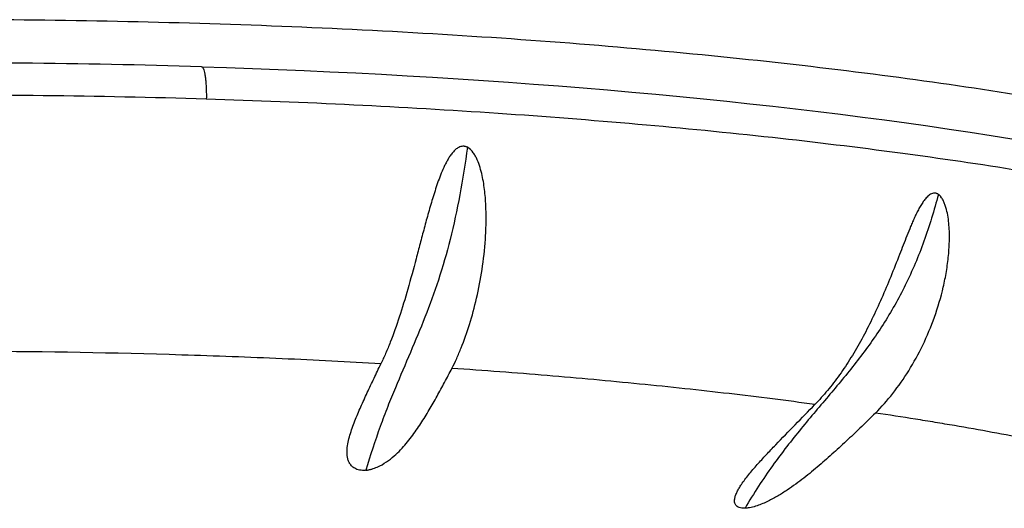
# Model space of a CAD drawing. Header units: millimetres. Extents: x -312 to 514, y -125 to 638.
# Tile 31 of 42: x -208.81 to -195.73, y 609.04 to 615.53. Entities that reach past the tile are written whole.
import ezdxf

# ---------------------------------------------------------------- set-up
doc = ezdxf.new("R2010")
doc.units = ezdxf.units.MM
doc.header["$LTSCALE"] = 23.1
doc.layers.get('0').update_dxf_attribs({"linetype": 'CONTINUOUS'})

msp = doc.modelspace()

# ---------------------------------------------------------------- linework, layer by layer
at = {"color": 9, "linetype": 'CONTINUOUS'}
msp.add_line((-206.328, 614.499), (-206.329, 614.476), dxfattribs=at)
at = {"color": 7, "linetype": 'CONTINUOUS'}
msp.add_lwpolyline([(-195.63, 613.941), (-195.904, 613.985), (-196.181, 614.028), (-196.461, 614.07), (-196.744, 614.111), (-197.03, 614.152), (-197.32, 614.191), (-197.611, 614.23), (-197.905, 614.267), (-198.202, 614.303), (-198.501, 614.339), (-198.803, 614.373), (-199.108, 614.407), (-199.416, 614.44), (-199.726, 614.471), (-200.04, 614.502), (-200.356, 614.532), (-200.675, 614.561), (-200.998, 614.589), (-201.323, 614.616), (-201.651, 614.642), (-201.981, 614.667), (-202.314, 614.692), (-202.648, 614.715), (-202.985, 614.737), (-203.323, 614.758), (-203.662, 614.778), (-204.002, 614.797), (-204.344, 614.815), (-204.687, 614.831), (-205.03, 614.847), (-205.373, 614.862), (-205.717, 614.875), (-206.061, 614.888), (-206.391, 614.898)], dxfattribs=at)
at = {"color": 9, "linetype": 'CONTINUOUS'}
msp.add_arc((-209.797, 510.111), 101.011, 88.21721, 89.74925, dxfattribs=at)
for points, knots in [([(-187.352, 611.134), (-187.352, 611.17), (-187.356, 611.243), (-187.384, 611.39), (-187.456, 611.576), (-187.596, 611.791), (-187.788, 612.004), (-188.033, 612.214), (-188.33, 612.421), (-188.677, 612.625), (-189.076, 612.825), (-189.524, 613.021), (-190.021, 613.213), (-190.565, 613.4), (-191.156, 613.581), (-191.792, 613.757), (-192.471, 613.926), (-193.192, 614.089), (-194.23, 614.302), (-195.619, 614.545), (-197.388, 614.8), (-199.277, 615.019), (-201.267, 615.202), (-203.34, 615.346), (-205.475, 615.45), (-207.653, 615.513), (-209.117, 615.527), (-209.852, 615.527)], [0, 0, 0, 0, 0.004579, 0.009226, 0.01897, 0.029699, 0.041746, 0.055337, 0.070618, 0.087675, 0.106558, 0.127287, 0.149863, 0.174269, 0.200477, 0.22845, 0.258139, 0.289489, 0.322441, 0.392871, 0.468835, 0.549665, 0.634638, 0.722981, 0.813884, 0.906509, 1, 1, 1, 1]), ([(-206.391, 614.902), (-206.389, 614.902), (-206.383, 614.9), (-206.379, 614.896), (-206.377, 614.893)], [0, 0, 0, 0, 0.437684, 1, 1, 1, 1]), ([(-206.377, 614.893), (-206.375, 614.891), (-206.372, 614.884), (-206.364, 614.868), (-206.356, 614.841), (-206.348, 614.802), (-206.341, 614.754), (-206.336, 614.698), (-206.33, 614.612), (-206.329, 614.545), (-206.328, 614.499)], [0, 0, 0, 0, 0.024649, 0.0549, 0.132748, 0.23336, 0.355144, 0.495764, 0.652352, 1, 1, 1, 1]), ([(-206.329, 614.476), (-205.676, 614.456), (-204.383, 614.404), (-202.471, 614.293), (-200.618, 614.149), (-198.837, 613.974), (-197.143, 613.77), (-195.549, 613.536), (-194.068, 613.277), (-192.911, 613.035), (-192.051, 612.829), (-191.457, 612.672), (-190.899, 612.51), (-190.379, 612.344), (-189.896, 612.174), (-189.453, 611.999), (-189.05, 611.821), (-188.688, 611.639), (-188.368, 611.455), (-188.089, 611.268), (-187.853, 611.079), (-187.66, 610.887), (-187.509, 610.693), (-187.403, 610.496), (-187.342, 610.298), (-187.332, 610.164), (-187.335, 610.098)], [0, 0, 0, 0, 0.097472, 0.19288, 0.285503, 0.374648, 0.459654, 0.539897, 0.614801, 0.683847, 0.71603, 0.746584, 0.775464, 0.802634, 0.828062, 0.851726, 0.873615, 0.89373, 0.912087, 0.928726, 0.943714, 0.957158, 0.969224, 0.980151, 0.990269, 1, 1, 1, 1]), ([(-202.861, 613.832), (-202.889, 613.62), (-202.954, 613.21), (-203.081, 612.62), (-203.237, 612.078), (-203.419, 611.58), (-203.618, 611.106), (-203.788, 610.712), (-203.922, 610.384), (-204.059, 610.021), (-204.153, 609.738), (-204.211, 609.542)], [0, 0, 0, 0, 0.141819, 0.2762, 0.400566, 0.51658, 0.628586, 0.742314, 0.801789, 0.86406, 1, 1, 1, 1]), ([(-196.605, 613.206), (-196.66, 612.996), (-196.785, 612.586), (-197.029, 612.005), (-197.328, 611.477), (-197.672, 610.997), (-198.047, 610.547), (-198.368, 610.172), (-198.622, 609.855), (-198.812, 609.601), (-198.998, 609.328), (-199.116, 609.137), (-199.173, 609.037)], [0, 0, 0, 0, 0.131932, 0.259625, 0.381696, 0.499941, 0.617451, 0.73754, 0.799638, 0.863733, 0.930351, 1, 1, 1, 1]), ([(-204.01, 610.956), (-204.228, 610.969), (-204.665, 610.993), (-205.324, 611.024), (-205.988, 611.052), (-206.432, 611.067), (-206.655, 611.073)], [0, 0, 0, 0, 0.247125, 0.496358, 0.747395, 1, 1, 1, 1]), ([(-198.245, 610.416), (-198.433, 610.442), (-198.813, 610.492), (-199.389, 610.561), (-199.978, 610.627), (-200.577, 610.689), (-201.186, 610.747), (-201.805, 610.801), (-202.432, 610.851), (-202.854, 610.882), (-203.066, 610.896)], [0, 0, 0, 0, 0.117451, 0.237352, 0.359519, 0.483837, 0.610172, 0.738398, 0.868373, 1, 1, 1, 1]), ([(-193.615, 609.555), (-193.684, 609.573), (-193.824, 609.608), (-194.037, 609.66), (-194.254, 609.711), (-194.551, 609.779), (-194.934, 609.861), (-195.405, 609.956), (-195.893, 610.048), (-196.309, 610.121), (-196.649, 610.179), (-196.999, 610.236), (-197.264, 610.276), (-197.442, 610.302)], [0, 0, 0, 0, 0.054971, 0.110985, 0.168131, 0.226326, 0.345721, 0.469095, 0.596318, 0.727282, 0.794108, 0.861832, 1, 1, 1, 1])]:
    msp.add_open_spline(points, degree=3, knots=knots, dxfattribs=at)
at = {"color": 7, "linetype": 'CONTINUOUS'}
for points, knots in [([(-206.391, 614.902), (-207.189, 614.927), (-208.79, 614.958), (-211.188, 614.954), (-213.571, 614.9), (-215.91, 614.796), (-218.178, 614.643), (-220.349, 614.444), (-222.397, 614.2), (-224.015, 613.957), (-225.229, 613.74), (-226.077, 613.571), (-226.877, 613.394), (-227.629, 613.208), (-228.33, 613.013), (-228.98, 612.811), (-229.575, 612.601), (-230.117, 612.383), (-230.604, 612.157), (-231.037, 611.921), (-231.415, 611.674), (-231.739, 611.411), (-232.008, 611.127), (-232.181, 610.864), (-232.281, 610.64), (-232.334, 610.465), (-232.365, 610.285), (-232.369, 610.163), (-232.366, 610.103)], [0, 0, 0, 0, 0.087495, 0.175428, 0.262805, 0.348641, 0.431975, 0.51188, 0.587485, 0.657985, 0.691096, 0.722672, 0.752642, 0.780946, 0.807534, 0.832372, 0.855441, 0.876747, 0.896325, 0.914252, 0.930664, 0.945772, 0.959885, 0.973392, 0.980054, 0.986699, 0.993347, 1, 1, 1, 1]), ([(-232.007, 610.916), (-231.939, 610.99), (-231.782, 611.137), (-231.508, 611.342), (-231.185, 611.545), (-230.812, 611.744), (-230.39, 611.939), (-229.92, 612.13), (-229.404, 612.317), (-228.842, 612.499), (-228.235, 612.675), (-227.586, 612.845), (-226.895, 613.009), (-225.897, 613.224), (-224.558, 613.471), (-222.849, 613.732), (-221.018, 613.959), (-219.083, 614.151), (-217.062, 614.306), (-214.973, 614.422), (-212.836, 614.498), (-210.671, 614.534), (-208.499, 614.529), (-207.05, 614.498), (-206.329, 614.476)], [0, 0, 0, 0, 0.01154, 0.024517, 0.039023, 0.055112, 0.07281, 0.092125, 0.113048, 0.135559, 0.15963, 0.185222, 0.212292, 0.240789, 0.301839, 0.367879, 0.438349, 0.512639, 0.590095, 0.670028, 0.751723, 0.834447, 0.917455, 1, 1, 1, 1]), ([(-202.861, 613.832), (-202.865, 613.834), (-202.872, 613.838), (-202.885, 613.842), (-202.898, 613.845), (-202.915, 613.846), (-202.937, 613.845), (-202.963, 613.837), (-202.987, 613.825), (-203.016, 613.805), (-203.049, 613.774), (-203.082, 613.731), (-203.112, 613.686), (-203.139, 613.638), (-203.172, 613.572), (-203.209, 613.488), (-203.248, 613.385), (-203.283, 613.281), (-203.316, 613.176), (-203.348, 613.071), (-203.388, 612.932), (-203.435, 612.759), (-203.489, 612.554), (-203.525, 612.419), (-203.542, 612.352)], [0, 0, 0, 0, 0.007684, 0.015336, 0.022967, 0.030585, 0.045792, 0.061052, 0.076407, 0.091866, 0.123022, 0.154463, 0.186096, 0.217861, 0.249715, 0.313567, 0.377489, 0.441353, 0.50506, 0.568526, 0.631671, 0.756716, 0.879658, 1, 1, 1, 1]), ([(-203.066, 610.896), (-203.044, 610.939), (-203.001, 611.028), (-202.92, 611.221), (-202.826, 611.487), (-202.733, 611.835), (-202.66, 612.213), (-202.623, 612.545), (-202.611, 612.821), (-202.613, 613.033), (-202.625, 613.211), (-202.644, 613.353), (-202.664, 613.459), (-202.691, 613.564), (-202.721, 613.65), (-202.753, 613.715), (-202.791, 613.775), (-202.829, 613.816), (-202.861, 613.832)], [0, 0, 0, 0, 0.047114, 0.097033, 0.20501, 0.322793, 0.448814, 0.581412, 0.649659, 0.718897, 0.788894, 0.82411, 0.859426, 0.894798, 0.930164, 0.947824, 0.965432, 1, 1, 1, 1]), ([(-197.442, 610.302), (-197.359, 610.384), (-197.201, 610.564), (-196.99, 610.866), (-196.804, 611.206), (-196.649, 611.578), (-196.551, 611.908), (-196.496, 612.183), (-196.468, 612.394), (-196.457, 612.573), (-196.458, 612.716), (-196.465, 612.823), (-196.479, 612.929), (-196.498, 613.016), (-196.521, 613.083), (-196.542, 613.13), (-196.562, 613.163), (-196.578, 613.182), (-196.587, 613.191), (-196.596, 613.199), (-196.602, 613.204), (-196.605, 613.206)], [0, 0, 0, 0, 0.108847, 0.224226, 0.345575, 0.47187, 0.602037, 0.668257, 0.735016, 0.802136, 0.835774, 0.869404, 0.902949, 0.936257, 0.952734, 0.968977, 0.984818, 0.988691, 0.992521, 0.99629, 1, 1, 1, 1]), ([(-196.605, 613.206), (-196.607, 613.207), (-196.611, 613.21), (-196.617, 613.214), (-196.624, 613.216), (-196.632, 613.22), (-196.643, 613.223), (-196.661, 613.224), (-196.684, 613.221), (-196.71, 613.209), (-196.734, 613.192), (-196.764, 613.165), (-196.797, 613.126), (-196.831, 613.073), (-196.863, 613.017), (-196.893, 612.96), (-196.921, 612.9), (-196.947, 612.84), (-196.982, 612.759), (-197.024, 612.657), (-197.072, 612.533), (-197.104, 612.45), (-197.12, 612.409)], [0, 0, 0, 0, 0.006993, 0.01391, 0.02074, 0.027514, 0.040912, 0.054221, 0.080927, 0.108389, 0.13679, 0.166013, 0.226259, 0.288206, 0.351247, 0.415025, 0.479315, 0.543965, 0.608868, 0.739121, 0.869609, 1, 1, 1, 1]), ([(-197.12, 612.409), (-197.159, 612.31), (-197.236, 612.115), (-197.357, 611.827), (-197.484, 611.55), (-197.619, 611.287), (-197.762, 611.04), (-197.913, 610.811), (-198.073, 610.603), (-198.187, 610.476), (-198.245, 610.416)], [0, 0, 0, 0, 0.137865, 0.273583, 0.406169, 0.534823, 0.658928, 0.778046, 0.891866, 1, 1, 1, 1]), ([(-203.542, 612.352), (-203.578, 612.217), (-203.649, 611.957), (-203.76, 611.587), (-203.86, 611.302), (-203.945, 611.097), (-203.989, 611.002), (-204.01, 610.956)], [0, 0, 0, 0, 0.283974, 0.547613, 0.787307, 0.897237, 1, 1, 1, 1]), ([(-204.356, 610.198), (-204.331, 610.261), (-204.277, 610.387), (-204.191, 610.575), (-204.101, 610.765), (-204.041, 610.892), (-204.01, 610.956)], [0, 0, 0, 0, 0.243537, 0.492285, 0.744723, 1, 1, 1, 1]), ([(-204.211, 609.542), (-204.204, 609.543), (-204.19, 609.545), (-204.17, 609.548), (-204.15, 609.553), (-204.112, 609.563), (-204.037, 609.591), (-203.937, 609.649), (-203.835, 609.729), (-203.722, 609.838), (-203.602, 609.983), (-203.479, 610.162), (-203.368, 610.343), (-203.264, 610.525), (-203.164, 610.71), (-203.098, 610.834), (-203.066, 610.896)], [0, 0, 0, 0, 0.011292, 0.022559, 0.033734, 0.044779, 0.087225, 0.164238, 0.233989, 0.299294, 0.422258, 0.54004, 0.655568, 0.770293, 0.884978, 1, 1, 1, 1]), ([(-199.221, 609.355), (-199.206, 609.377), (-199.174, 609.421), (-199.105, 609.509), (-199.011, 609.619), (-198.891, 609.75), (-198.723, 609.926), (-198.506, 610.148), (-198.332, 610.326), (-198.245, 610.416)], [0, 0, 0, 0, 0.055601, 0.113175, 0.232629, 0.356085, 0.48218, 0.739199, 1, 1, 1, 1]), ([(-197.442, 610.302), (-197.502, 610.243), (-197.623, 610.124), (-197.807, 609.949), (-197.995, 609.775), (-198.189, 609.604), (-198.357, 609.465), (-198.5, 609.357), (-198.614, 609.277), (-198.736, 609.2), (-198.845, 609.141), (-198.939, 609.098), (-199.014, 609.069), (-199.079, 609.051), (-199.127, 609.042), (-199.153, 609.039), (-199.166, 609.038), (-199.173, 609.038)], [0, 0, 0, 0, 0.116838, 0.233776, 0.351166, 0.469751, 0.59083, 0.652975, 0.71674, 0.782746, 0.851824, 0.887851, 0.924965, 0.962851, 0.981697, 0.990943, 1, 1, 1, 1]), ([(-204.211, 609.542), (-204.218, 609.541), (-204.232, 609.541), (-204.26, 609.541), (-204.293, 609.544), (-204.328, 609.553), (-204.366, 609.571), (-204.403, 609.6), (-204.432, 609.642), (-204.449, 609.686), (-204.461, 609.746), (-204.461, 609.823), (-204.446, 609.916), (-204.422, 610.01), (-204.391, 610.104), (-204.368, 610.167), (-204.356, 610.198)], [0, 0, 0, 0, 0.025864, 0.051335, 0.099794, 0.143778, 0.183006, 0.250428, 0.309525, 0.365145, 0.419751, 0.529649, 0.64267, 0.75903, 0.878304, 1, 1, 1, 1]), ([(-199.173, 609.038), (-199.18, 609.037), (-199.194, 609.037), (-199.22, 609.039), (-199.248, 609.045), (-199.275, 609.058), (-199.294, 609.076), (-199.306, 609.096), (-199.312, 609.118), (-199.314, 609.14), (-199.31, 609.171), (-199.299, 609.211), (-199.278, 609.259), (-199.252, 609.307), (-199.231, 609.339), (-199.221, 609.355)], [0, 0, 0, 0, 0.048811, 0.095039, 0.177059, 0.245076, 0.302572, 0.354618, 0.405066, 0.456166, 0.508973, 0.620775, 0.740721, 0.86753, 1, 1, 1, 1])]:
    msp.add_open_spline(points, degree=3, knots=knots, dxfattribs=at)

doc.saveas('drawing.dxf')
